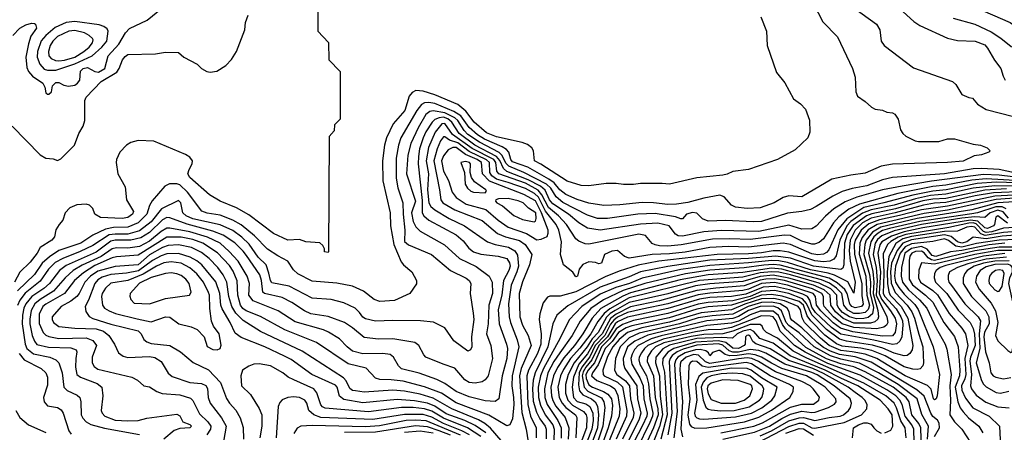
# Model space of a CAD drawing. Extents: x 501367 to 657802, y 482273 to 547541.
# Tile 253 of 256: x 578753 to 585591, y 517143 to 520004. Entities that reach past the tile are written whole.
import ezdxf

# ---------------------------------------------------------------- set-up
doc = ezdxf.new("R2010")
doc.units = 0

msp = doc.modelspace()

# ---------------------------------------------------------------- linework, layer by layer
at = {"layer": '0CON20XD'}
for points in [[(578704.4, 519895.6), (578755, 519946.8), (578795, 519968.4), (578835, 519980.5), (578855, 519979.2), (578862.5, 519972.5), (578870, 519945), (578830.7, 519889.3), (578813.6, 519836.4), (578796.8, 519745), (578802.8, 519672.8), (578814.2, 519645), (578841.8, 519611.8), (578914.2, 519565), (578927, 519537), (578935, 519497.5), (578945, 519488.8), (578955, 519488.8), (578973.3, 519505), (578981.2, 519545), (579005, 519568.6), (579025, 519568.9), (579060.2, 519550.2), (579092.7, 519542.7), (579135, 519551.4), (579155, 519563.5), (579171.3, 519585), (579175, 519648), (579192.7, 519665), (579225, 519672.5), (579274.5, 519644.5), (579300.1, 519639.9), (579344.1, 519665), (579366.6, 519753.4), (579441.2, 519835), (579487.4, 519912.6), (579515, 519942.5), (579637.9, 520002.1), (579775, 520112.9)], [(580822.5, 520075), (580822.5, 519925), (580897, 519847), (580900, 519725), (580977.5, 519645), (580977.5, 519315), (580940, 519275), (580937, 519233), (580902.5, 519195), (580897.5, 518395), (580895, 518390), (580870, 518395), (580870, 518415), (580858.3, 518438.3), (580837.5, 518457.5), (580740, 518465), (580695, 518480), (580615, 518475.6), (580515, 518522.5), (580345, 518651.1), (580259, 518699), (580145.7, 518745), (580070.9, 518790.9), (579935, 518910), (579921.2, 518935), (579929.3, 518965), (579950.7, 519005), (579952.7, 519025), (579935, 519051.8), (579905, 519070.4), (579685, 519162.5), (579575, 519165.7), (579525, 519152), (579495, 519134), (579447.5, 519085), (579424.5, 519035.5), (579422.5, 519015), (579434.5, 518935), (579484.5, 518845), (579495.6, 518755), (579542.3, 518675), (579536.8, 518655), (579505, 518633), (579465.2, 518624.8), (579313.5, 518633.5), (579275.6, 518655), (579260, 518695), (579237.4, 518717.4), (579215, 518725.7), (579148.8, 518721.2), (579101.3, 518698.7), (579068, 518665), (579053.3, 518615), (579026.7, 518585), (579005, 518547.5), (578995, 518497.5), (578976, 518475), (578895.3, 518424.7), (578873.9, 518385), (578825, 518323.1), (578755, 518252.9), (578717, 518185)], [(584265, 520113.8), (584330.7, 519990.7), (584433.3, 519885), (584536.6, 519666.6), (584554.2, 519605), (584560, 519505), (584570, 519475), (584625, 519436.2), (584667.3, 519397.3), (584694.4, 519384.4), (584745, 519378), (584775, 519364), (584815, 519358.8), (584830.3, 519350.3), (584852.5, 519315), (584870.3, 519240.3), (584885.7, 519215.7), (584907.3, 519197.3), (584972.5, 519165), (584995, 519160), (585135, 519160), (585195, 519178.8), (585245, 519178.8), (585375, 519141.2), (585425, 519133.8), (585472.5, 519115), (585492.5, 519095), (585483.6, 519086.4), (585431.7, 519068.3), (585380.5, 519059.5), (585305, 519022.9), (585195, 519013.4), (584815, 519003.7), (584735, 518988.8), (584625, 518939.7), (584525, 518926.5), (584392.5, 518897.5), (584185, 518776.4), (584095, 518784), (584055, 518770.4), (583991.4, 518735), (583895, 518700.9), (583805, 518694.2), (583725, 518703.5), (583695, 518718.2), (583645.6, 518775.6), (583615, 518787.9), (583505, 518767.2), (583394, 518736), (583315, 518725.2), (583255, 518723), (583155.2, 518735.2), (583075, 518736.7), (582920.1, 518719.9), (582810, 518715), (582705, 518731), (582625, 518756.6), (582545, 518792.1), (582505, 518824), (582463.8, 518873.8), (582428.6, 518898.6), (582280.9, 518980.9), (582175, 519018.7), (582163.7, 519035), (582149.7, 519085), (582134.2, 519105), (582103.9, 519123.9), (581980, 519175), (581931.5, 519205), (581875, 519257.2), (581816.9, 519336.9), (581768.3, 519368.3), (581635, 519424.3), (581595, 519430.7), (581565, 519426.9), (581543.7, 519416.3), (581510.7, 519375), (581400.7, 519185), (581383.2, 519135), (581367.8, 519045), (581366.5, 518905), (581378.7, 518838.7), (581414.2, 518735), (581415.2, 518655), (581428.3, 518545), (581426, 518466), (581453.5, 518443.5), (581611.9, 518375), (581745.2, 518265.2), (581852.7, 518212.7), (581875.5, 518195), (581887.1, 518175), (581880.5, 518105), (581901.3, 517968.7), (581906, 517925), (581890.8, 517805), (581893.2, 517736.8), (581884.2, 517715.8), (581865, 517706), (581767.4, 517777.4), (581705, 517867.1), (581626.1, 517906.1), (581535.4, 517915.4), (581345, 517918.9), (581225, 517913.3), (581155, 517929.1), (581135, 517942.2), (581113.6, 517975), (581083.7, 518003.7), (581005, 518041.5), (580915, 518064), (580785, 518074), (580625, 518157.3), (580505, 518179.7), (580493.8, 518195), (580483, 518247), (580464.3, 518305), (580408.2, 518358.2), (580346.7, 518446.7), (580295, 518496), (580232.4, 518542.4), (580145, 518581.3), (579955, 518624.6), (579909.5, 518645), (579886.3, 518665), (579872.4, 518735), (579855, 518750.7), (579737.8, 518692.2), (579665, 518603.8), (579585, 518539.3), (579505, 518518.1), (579415, 518518.1), (579375, 518511.6), (579261.8, 518438.2), (579173.1, 518396.9), (579051.5, 518348.5), (579000.5, 518319.5), (578953.5, 518275), (578895, 518190.2), (578791.6, 518108.4), (578755, 518059), (578737, 518023)], [(584545, 520087.8), (584703.7, 519973.7), (584726.9, 519935), (584734.4, 519855), (584756, 519825), (584960.9, 519670.9), (585230, 519575), (585254.2, 519554.2), (585295, 519486.2), (585345, 519463.8), (585370.7, 519460.7), (585405, 519418), (585465, 519380.6), (585655, 519332.2)], [(585385, 520092.4), (585631.2, 519985), (585673.3, 519955), (585718, 519935), (585865, 519887.5), (585922, 519855), (585940, 519825), (585950.5, 519780.5), (586005, 519750.6), (586027.5, 519755), (586042.9, 519785), (586030.8, 519825), (586007.5, 519865), (586016, 519915), (586018.8, 520005)], [(578701.2, 519265), (578895, 519066.7), (578935, 519044), (578985, 519038.8), (579015, 519027.5), (579039.5, 519040.5), (579133.3, 519135), (579164.6, 519215.4), (579194.3, 519265), (579205.6, 519305), (579205.6, 519445), (579215, 519467.5), (579318, 519575), (579428.6, 519641.4), (579444.4, 519665), (579466.8, 519725), (579485, 519748.8), (579505, 519762.1), (579695, 519768.1), (579765, 519780), (579855, 519776), (579893.3, 519745), (579985, 519696), (580016.7, 519665), (580052.5, 519645), (580075, 519640), (580121.7, 519648.3), (580184.3, 519685.7), (580225, 519728.8), (580259.2, 519785), (580316, 519935), (580322, 519985), (580339.2, 520035)], [(583898.8, 520025), (583938.8, 519925), (583943.8, 519825), (584008.3, 519638.3), (584067, 519567), (584125.7, 519455.7), (584175, 519421.2), (584210, 519385), (584238, 519308), (584240, 519225), (584226.7, 519185), (584138.8, 519101.2), (584015, 519036), (583815, 518965.7), (583705, 518951.9), (583665, 518932.2), (583635, 518925.5), (583455, 518907.5), (583266.3, 518863.7), (583215, 518869.5), (583065, 518869.5), (583015, 518861.5), (582945, 518861.5), (582895, 518869.5), (582825, 518869.5), (582705, 518852.9), (582652.5, 518855), (582555, 518885.4), (582371.7, 519001.7), (582327.9, 519025), (582322.1, 519095), (582309.1, 519115), (582278.6, 519138.6), (582243, 519153), (582065, 519192.6), (581995, 519219.8), (581909.5, 519295), (581851.1, 519371.1), (581796.3, 519416.3), (581635, 519484.4), (581555, 519509), (581505, 519512.4), (581479.3, 519500.7), (581457.2, 519475), (581427.8, 519375), (581347.5, 519282.5), (581300.7, 519185), (581286.6, 519135), (581272.4, 519025), (581275.9, 518885.9), (581324.7, 518665), (581327.8, 518575), (581351.6, 518445), (581402.5, 518325), (581417.8, 518305), (581476, 518256), (581508.6, 518195), (581508.3, 518171.7), (581461.4, 518105), (581355, 518057.6), (581255, 518050), (581215, 518064), (581141.6, 518121.6), (581065, 518157.3), (580955, 518178.2), (580785, 518191.4), (580685, 518243.2), (580655, 518269.2), (580615, 518330), (580545, 518365.9), (580475, 518414.1), (580384.6, 518504.6), (580291.2, 518581.2), (580233.6, 518613.6), (580145, 518648), (580053.9, 518663.9), (580017.7, 518677.7), (579917.4, 518807.4), (579865, 518858.8), (579845, 518866.7), (579792.9, 518867.1), (579760.3, 518849.7), (579672.3, 518747.7), (579655.2, 518714.8), (579636.3, 518655), (579575, 518595.9), (579505, 518566), (579405, 518563.6), (579349.3, 518550.7), (579260.8, 518509.2), (579178.2, 518455), (579025, 518403.4), (578960.1, 518359.9), (578908.4, 518315), (578855, 518238.1), (578737.3, 518125)], [(584888, 520058), (584961.9, 519991.9), (585003.4, 519963.4), (585195, 519876.5), (585265, 519860.5), (585387.5, 519855), (585455, 519830), (585475, 519808.1), (585523.5, 519723.5), (585566.9, 519665), (585582.1, 519612.1), (585597.5, 519585)], [(585235, 520015.3), (585385, 519973.2), (585500.1, 519920.1), (585567.5, 519877.5), (585637.7, 519817.7), (585736.7, 519785), (585755, 519764.3), (585780.7, 519700.7), (585800.3, 519680.3), (585885, 519642.9), (585935, 519632.5), (585995, 519633.1), (586055, 519641.9), (586181.4, 519685), (586224.7, 519715.3), (586250.9, 519745), (586264.5, 519775), (586273.3, 519825), (586305, 519878.1), (586375, 519917.5), (586488.3, 519951.7), (586532, 519975), (586665, 520035.7)], [(578945, 519653.5), (579005, 519654.8), (579135, 519697.6), (579255.6, 519754.4), (579324.3, 519815), (579358.8, 519855), (579367.7, 519925), (579361.5, 519941.5), (579337.8, 519957.8), (579305, 519969.3), (579135, 519992), (579075.1, 519984.9), (579000.2, 519949.8), (578934.9, 519895.1), (578903.1, 519856.9), (578876.7, 519785), (578873.3, 519745), (578893.2, 519695), (578922.4, 519662.4), (578945, 519653.5)], [(579025, 519718.6), (579065, 519723.9), (579135, 519744.9), (579198.4, 519785), (579235.2, 519815), (579258.9, 519845), (579263.8, 519863.8), (579258.6, 519875), (579235.5, 519895.5), (579202.7, 519912.7), (579135, 519929.8), (579094.2, 519925.8), (579015, 519887.8), (578983.5, 519856.5), (578965.7, 519825), (578953, 519785), (578955.9, 519755), (578970.8, 519735), (579002, 519722), (579025, 519718.6)], [(585735, 518925.8), (585555, 518966), (585435, 518973.4), (585375, 518969.9), (585175, 518936.3), (584815, 518910.2), (584745, 518892.8), (584635, 518853.4), (584535, 518834.4), (584465, 518812.6), (584398.7, 518781.3), (584285, 518707.9), (584245, 518688.8), (584185, 518674.3), (584085, 518662.3), (583905, 518606), (583846.8, 518603.2), (583655, 518612.9), (583535, 518607.1), (583493.6, 518623.6), (583455, 518662), (583425, 518667.7), (583384.3, 518655), (583355.6, 518624.4), (583345, 518622.5), (583308, 518638), (583165, 518660.2), (583044.8, 518655.2), (582834.8, 518624.8), (582765, 518626.9), (582695, 518649.6), (582525, 518737.6), (582478.9, 518775), (582441.2, 518835), (582411.7, 518865), (582255, 518944.9), (582148.8, 518988.8), (582129.2, 519009.2), (582102.7, 519062.7), (582082.9, 519082.9), (581945, 519154.3), (581865, 519208.3), (581838.8, 519235), (581796.7, 519305), (581774.5, 519324.5), (581705, 519357.6), (581625, 519372.7), (581601.1, 519368.9), (581573.7, 519346.3), (581519.5, 519255), (581470.2, 519145), (581449.2, 519065), (581439.4, 518935), (581501.4, 518745), (581474, 518665), (581485.9, 518604.1), (581505, 518567.5), (581535, 518537.8), (581704, 518444), (581808, 518348), (581923.8, 518293.8), (582013.1, 518225), (582034.5, 518185), (582035.4, 518105.4), (582010.4, 518025), (582005.2, 517895), (581995.9, 517825), (582025.3, 517745), (582036.4, 517655), (582005.2, 517534.8), (581985, 517507.1), (581965, 517493.9), (581915, 517484.1), (581875, 517488.4), (581845, 517506.2), (581775, 517588.5), (581694.7, 517614.7), (581574.2, 517665), (581559.6, 517679.6), (581525.4, 517745), (581496.2, 517766.2), (581345, 517790.3), (581245, 517790), (581145, 517800.7), (581065, 517868.4), (581008.6, 517905), (580895, 517946.9), (580775, 517964.3), (580730.5, 517985), (580642.5, 518042.5), (580575, 518078.2), (580454.2, 518105), (580440.6, 518115), (580432.3, 518195), (580421.1, 518235), (580328.5, 518368.5), (580305, 518400.2), (580246.9, 518456.9), (580165, 518509.8), (580095, 518538.3), (579916.1, 518586.1), (579795, 518630), (579775, 518632), (579743.9, 518616.1), (579655, 518527.7), (579595, 518491.6), (579524.5, 518475.5), (579415, 518475.5), (579385, 518469.3), (579285, 518393.1), (579075, 518300.6), (579030, 518265), (578960.4, 518175), (578919.9, 518140.1), (578837.3, 518085), (578796.6, 518035), (578782, 518005), (578772.1, 517955), (578770.3, 517895), (578789.9, 517755), (578802.5, 517725), (578847.8, 517687.8), (578962.2, 517665), (579004.5, 517645), (579025, 517625.4), (579047.8, 517555), (579060, 517455), (579083.1, 517433.1), (579151.4, 517401.4), (579169.7, 517385), (579178.4, 517355), (579180.3, 517265), (579191.5, 517241.5), (579215, 517215.5), (579247.5, 517197.5), (579341.5, 517171.5), (579585, 517127.9)], [(585745, 518903.8), (585554.6, 518925.4), (585445, 518930.6), (585085.6, 518884.4), (584880.2, 518850.2), (584745, 518824.3), (584567.3, 518772.7), (584485, 518740.9), (584406.4, 518693.6), (584348.1, 518641.9), (584285, 518573.1), (584255, 518554), (584185, 518551), (584095, 518578.7), (583885, 518536.6), (583625, 518543.6), (583505, 518532.2), (583355, 518502.6), (583325.2, 518505.2), (583306.5, 518516.5), (583263.9, 518575), (583184.2, 518594.2), (583063.4, 518586.6), (582785, 518544.4), (582695, 518558.8), (582635, 518594.8), (582564.7, 518655), (582455, 518726.6), (582431.5, 518755), (582401.2, 518821.2), (582370.8, 518850.8), (582285, 518894.8), (582135, 518952.4), (582113.2, 518973.2), (582088.2, 519028.2), (582065, 519055.3), (581914.8, 519135.2), (581803.8, 519215), (581755, 519294.8), (581726.3, 519316.3), (581695, 519327.5), (581665.9, 519324.1), (581636.8, 519313.2), (581617, 519295), (581573.8, 519226.2), (581555.4, 519184.6), (581530.5, 519109.5), (581521.4, 519055), (581520.3, 519005), (581548.3, 518751.7), (581548.1, 518665), (581558.7, 518645), (581595.4, 518615), (581785, 518512.5), (581831.7, 518471.7), (581871, 518421), (581904.4, 518395), (581955, 518378.6), (582075.7, 518365.7), (582135, 518347.7), (582155, 518318.2), (582159.3, 518295), (582150.4, 518265), (582113, 518195), (582100.9, 518095), (582075.9, 517995), (582082.3, 517895), (582134.3, 517755), (582139.5, 517725), (582136.7, 517655), (582103.2, 517535), (582080, 517375), (582055, 517357.7), (581985, 517360.2), (581875, 517388.7), (581785, 517427), (581705, 517481.6), (581649.8, 517509.8), (581526.7, 517553.3), (581404.1, 517584.1), (581383.7, 517603.7), (581350, 517665), (581325, 517682.1), (581275, 517690.5), (581135, 517686.8), (581065, 517705.9), (581026.2, 517735), (580975, 517790.8), (580897.8, 517837.8), (580863.3, 517853.3), (580665, 517908.4), (580548.9, 517985), (580375, 518054.8), (580343.3, 518095), (580349.5, 518175), (580332.5, 518225), (580271, 518331), (580207.8, 518397.8)], [(585745, 518885.5), (585465, 518901.6), (585365, 518892.1), (585185, 518858.1), (585095, 518848.7), (584851.9, 518798.1), (584585, 518725.9), (584510.4, 518689.6), (584442.2, 518637.8), (584403.8, 518595), (584335, 518484.7), (584305, 518460), (584271.7, 518448.3), (584255, 518447.9), (584185, 518467.8), (584105, 518506.8), (584065, 518510.9), (583825, 518479.3), (583685, 518485.7), (583565, 518481.7), (583347.7, 518442.3), (583255, 518434.6), (583195, 518436.5), (583165, 518442.2), (583145, 518453), (583098.1, 518508.1), (583051.8, 518518.2), (582705, 518448), (582680.8, 518450.8), (582635, 518468.5), (582614.8, 518484.8), (582550.4, 518585), (582493.8, 518643.8), (582425, 518702.1), (582379.6, 518789.6), (582352.7, 518822.7), (582265, 518870.2), (582081.1, 518935), (582066.7, 518955), (582060.5, 519015), (582044.6, 519034.6), (581895, 519112.2), (581757.6, 519207.6), (581705, 519284.8), (581685, 519283.1), (581638.6, 519225), (581592.3, 519117.7), (581575.9, 519025), (581591.1, 518935), (581584.6, 518825), (581594.7, 518734.7), (581609.2, 518709.2), (581636, 518685), (581735, 518626.8), (581843.1, 518575), (582002.7, 518465), (582055, 518444.8), (582146.8, 518426.8), (582191.8, 518401.8), (582210.5, 518370.5), (582216.2, 518295), (582205.1, 518255), (582165, 518164.2), (582148.6, 518035), (582151.5, 517945), (582160.7, 517905), (582207.4, 517785), (582218.9, 517735), (582173.4, 517535), (582169.7, 517465), (582182.9, 517385), (582184.2, 517335), (582175, 517236.2), (582155.9, 517194.1), (582135, 517187.5), (582011.1, 517261.1), (581785, 517348.5), (581683.3, 517415), (581565, 517457.9), (581416.7, 517496.7), (581332.1, 517507.9), (581255, 517510.4), (581225, 517518.8), (581158.1, 517588.1), (581035, 517617.6), (580815, 517764.7), (580595, 517853), (580425, 517945.7), (580326.1, 517985), (580302.4, 518002.4), (580287.3, 518025), (580268.9, 518095), (580263.4, 518193.4), (580235, 518260.8), (580209.3, 518299.3), (580127.3, 518387.3), (580025.9, 518455), (579955, 518480.8), (579875, 518496.6), (579775, 518496.1), (579575, 518370.6), (579425, 518361.1), (579395, 518354.1), (579275, 518299.8), (579195, 518248.8), (579133.6, 518195), (579065.1, 518104.9), (578935, 518032.1), (578914.4, 518015), (578888.3, 517961.7), (578887.3, 517897.3), (578915.7, 517835.7), (578935, 517817.1), (578955, 517808.4), (579025, 517793.9), (579215, 517798), (579260.5, 517780.5), (579287.3, 517745), (579256.2, 517665), (579256.7, 517625), (579270.1, 517600.1), (579295, 517580), (579532.5, 517525), (579570, 517505), (579615, 517466), (579655, 517458.9), (579706.4, 517426.4), (579742.8, 517412.8), (579865, 517403.2), (579940.2, 517380.2), (579955, 517364.5), (580001.6, 517271.6), (580058.6, 517215), (580079.8, 517185), (580077.7, 517165), (580053.6, 517126.4)], [(585895, 518867.2), (585535, 518876.9), (585401.6, 518868.4), (585186.4, 518825), (585095, 518816.3), (584955, 518788), (584755, 518733.3), (584615, 518701.2), (584495.9, 518624.1), (584433.7, 518546.3), (584371.6, 518408.4), (584355, 518388.9), (584335, 518379), (584295, 518374.1), (584255, 518379.6), (584105, 518445.4), (584055, 518454.1), (583815, 518427.6), (583675, 518430.5), (583545, 518424.9), (583375, 518392.9), (583265, 518381.5), (583144.6, 518375.4), (582985, 518350.2), (582952.3, 518362.3), (582905, 518404.3), (582865, 518400.4), (582813.3, 518375), (582792.5, 518315), (582775, 518312.5), (582751.8, 518321.8), (582705, 518324.2), (582662.7, 518307.3), (582637.5, 518275), (582625.8, 518225), (582615, 518222), (582593.3, 518253.3), (582530, 518305), (582509.6, 518375), (582515.3, 518464.7), (582497.7, 518545), (582477.9, 518585), (582405, 518677.1), (582355, 518773.1), (582328.5, 518798.5), (582265, 518833.1), (582144.4, 518874.4), (582065, 518898), (582032.3, 518922.3), (582018.5, 518945), (582014.6, 519015), (581995, 519033.4), (581875, 519090.5), (581795, 519149.5), (581738.1, 519168.1), (581705, 519191.4), (581695, 519192.2), (581676, 519165), (581651.3, 519108.7), (581629.4, 519025), (581669.2, 518825), (581676.6, 518755), (581691.1, 518735), (581775, 518686.8), (581965, 518612.7), (582071.2, 518521.2), (582127.8, 518497.8), (582225, 518472.1), (582262.4, 518445), (582310, 518375), (582294.1, 518305), (582245, 518186.9), (582222.7, 518105), (582225.6, 517945), (582245, 517885.5), (582284.8, 517814.8), (582305.2, 517745), (582235.9, 517585), (582223.9, 517535), (582240.1, 517280.1), (582269.6, 517165), (582299.5, 516975)], [(582345, 518477.9), (582375, 518482.5), (582415, 518501.9), (582424.1, 518525), (582423.8, 518545), (582376.8, 518665), (582335, 518748.9), (582255, 518793.1), (582015.1, 518885.1), (581967.8, 518935), (581959.5, 519015), (581928.8, 519035), (581848.7, 519068.7), (581785, 519117.8), (581761.5, 519118.5), (581728.6, 519101.4), (581695, 519059.7), (581681.4, 519025), (581695, 518953.5), (581729.8, 518889.8), (581757.3, 518807.3), (581785, 518770.8), (581854.6, 518725), (581989.1, 518689.1), (582075, 518613.8), (582145, 518566), (582272.7, 518522.7), (582345, 518477.9)], [(581985, 518803.3), (581995.8, 518815), (581990, 518825), (581911, 518881), (581890, 518910), (581880.5, 518945), (581883.8, 519005), (581876.2, 519015), (581848.5, 519021.5), (581816, 519015), (581842.3, 518945), (581845.5, 518865), (581862.2, 518835), (581885.8, 518815), (581905, 518807.9), (581985, 518803.3)], [(585745, 518850.4), (585525, 518853.2), (585375, 518836.2), (585185, 518794.6), (585078, 518785), (584975, 518762.9), (584825, 518718.1), (584665, 518686.5), (584605, 518661.8), (584525.8, 518604.2), (584496.2, 518573.8), (584447.3, 518475), (584423.2, 518366.8), (584405.9, 518344.1), (584379.4, 518330.6), (584334.6, 518325.4), (584275, 518331.1), (584095, 518392.3), (584035, 518401.4), (583985, 518401.1), (583905, 518387.1), (583815, 518380.1), (583596.2, 518376.2), (583191, 518329), (583047.5, 518302.5), (582915, 518259.5), (582819.7, 518220.3), (582615, 518116.6), (582506.8, 518086.8), (582435, 518086.7), (582418.8, 518081.2), (582388.8, 518041.2), (582364.2, 517965.8), (582361, 517925), (582373.3, 517825), (582372.2, 517755), (582349.5, 517689.5), (582286.9, 517575), (582274.4, 517535), (582281, 517335), (582299.7, 517255), (582338.6, 517175), (582340.6, 517105)], [(585605, 518832.4), (585455, 518821.6), (585185, 518765.6), (585095, 518760.1), (585025, 518747.3), (584835, 518693), (584671.2, 518658.8), (584633.9, 518645), (584541.9, 518578.1), (584500.4, 518515), (584481.1, 518455), (584476.6, 518303.4), (584468.2, 518281.8), (584455, 518271.7), (584265, 518294.2), (584105, 518350.4), (584003.9, 518363.9), (583815, 518347.7), (583545, 518336.7), (583255, 518293.3), (583065, 518255.9), (582985, 518220.8), (582785, 518148.9), (582560.5, 518019.5), (582483.8, 517956.2), (582454.4, 517895.6), (582419.6, 517735), (582332.1, 517555), (582318.8, 517505), (582313.7, 517445), (582319.7, 517359.7), (582341.9, 517281.9), (582365.8, 517235.8), (582403.1, 517185), (582409, 517165), (582408.1, 517098.1)], [(585735, 518813.1), (585515.9, 518804.1), (585387.3, 518782.7), (585185, 518737.2), (585105, 518732.2), (585029.1, 518719.1), (584832.6, 518665), (584665, 518627.3), (584606.5, 518595), (584555.3, 518545), (584520.1, 518475), (584513.5, 518403.5), (584520.8, 518330.8), (584554.5, 518185), (584545, 518108), (584505, 518186.7), (584412, 518232), (584366.5, 518246.5), (584245, 518270.1), (584085, 518321.6), (584025, 518333), (583975.1, 518334.9), (583815, 518317.5), (583545, 518300.8), (583345, 518271.6), (583075, 518211.1), (582986.7, 518175), (582893.8, 518146.2), (582785, 518100.1), (582656, 518015), (582567.7, 517922.3), (582507, 517795), (582389.5, 517585), (582370.3, 517535), (582353.4, 517455), (582357, 517385), (582370.5, 517330.5), (582401.4, 517265), (582455.1, 517195), (582464.6, 517165), (582461.9, 517085)], [(585741.4, 518791.4), (585525, 518780.8), (585195, 518710.9), (585015, 518686.7), (584863, 518647), (584723.1, 518616.9), (584650.4, 518589.6), (584597.7, 518545), (584555.6, 518475), (584549.1, 518445), (584549.4, 518375), (584601.7, 518175), (584601.8, 518091.8), (584609.4, 518030.6), (584598.8, 518015), (584555, 518006.8), (584531.3, 518015), (584517.8, 518035), (584499, 518105), (584483.2, 518133.2), (584429.6, 518179.6), (584375, 518211.8), (584035, 518301.7), (583985, 518307.5), (583921.1, 518301.1), (583785, 518284.4), (583545, 518268.3), (583377.2, 518242.8), (583095, 518174.9), (582943.8, 518126.2), (582807.2, 518062.8), (582719.1, 518000.9), (582645.1, 517914.9), (582590.5, 517815), (582505, 517693.1), (582462.4, 517635), (582420.4, 517555), (582396.4, 517445), (582400.2, 517385), (582415.6, 517335.6), (582489.3, 517225), (582512.6, 517175), (582512.2, 517102.2)], [(585725, 518771.7), (585535, 518758.2), (585195, 518682.8), (585035, 518661.3), (584707, 518585), (584645, 518547.2), (584603.7, 518495), (584586.2, 518455), (584582, 518378), (584628.4, 518225), (584635.6, 518095), (584653.7, 518025), (584645.9, 517994.1), (584625, 517974), (584585, 517966.2), (584545, 517967.9), (584505, 517990.7), (584475.4, 518025), (584463, 518105), (584425, 518143.5), (584377.4, 518177.4), (584320.8, 518200.8), (584145.6, 518245.6), (584045, 518273.5), (583975, 518281.4), (583775, 518251.6), (583535, 518236), (583339.3, 518200.7), (582995, 518110.5), (582941.8, 518088.2), (582789.3, 518000.7), (582727.9, 517935), (582663.3, 517826.7), (582605.7, 517745), (582531.4, 517658.6), (582487.6, 517592.4), (582459.5, 517535), (582442, 517455), (582446.1, 517395), (582454.4, 517364.4), (582476.4, 517325), (582541.9, 517245), (582565.9, 517175), (582562.8, 517095)], [(582325, 518603.8), (582335, 518607.8), (582340.7, 518625), (582337, 518665), (582287.1, 518697.1), (582248.5, 518735), (582215, 518748.9), (582145, 518764.8), (582077.8, 518762.2), (582060, 518755), (582057.5, 518745), (582065.8, 518735), (582105, 518712.9), (582185, 518646.7), (582245, 518619.7), (582325, 518603.8)], [(585735, 518745.6), (585545, 518735.1), (585365, 518685.9), (584985, 518626.2), (584733.2, 518566.8), (584675, 518531.1), (584631.7, 518475), (584621.5, 518445), (584615.7, 518375), (584655, 518237.7), (584661, 518185), (584659.4, 518105), (584681.7, 518008.3), (584674.2, 517965.8), (584645, 517939), (584615, 517931.2), (584565, 517930.7), (584514.5, 517945), (584467.6, 517975), (584440.4, 518005), (584430, 518025), (584426.6, 518095), (584385, 518137.3), (584305, 518177.6), (584105, 518234), (584025, 518252.9), (583975, 518256.9), (583895, 518248), (583775, 518219.9), (583475, 518196.5), (582985, 518074.9), (582850.9, 517999.1), (582812, 517968), (582769, 517911), (582718.4, 517825), (582642.4, 517727.6), (582578.8, 517655), (582530.4, 517579.6), (582509.4, 517535), (582491.1, 517455), (582499.7, 517385), (582519.1, 517345), (582545.7, 517315.7), (582613.4, 517265), (582622.9, 517245), (582614.6, 517105)], [(585603.7, 518693.7), (585575, 518707.7), (585532.7, 518707.3), (585405.3, 518665), (585365, 518657.2), (585005, 518605.9), (584792.7, 518557.3), (584745, 518542.1), (584715.3, 518524.7), (584685, 518497.7), (584663.5, 518465), (584647.2, 518385), (584678.6, 518258.6), (584684.2, 518185), (584680, 518105), (584712.8, 517987.2), (584717.9, 517945), (584712.8, 517927.2), (584691.4, 517908.6), (584660.8, 517899.2), (584545, 517900.3), (584471.4, 517931.4), (584418.1, 517978.1), (584385.6, 518025), (584382, 518095), (584340.5, 518130.5), (584265, 518163), (584095, 518212.4), (583985, 518233.3), (583895.9, 518224.1), (583775, 518188.8), (583545, 518173.8), (583445, 518158.1), (583255, 518103), (582985, 518042.1), (582887.5, 517987.5), (582854.1, 517965.9), (582829.2, 517940.8), (582770.4, 517835), (582729.5, 517790.5), (582693.9, 517735), (582604.3, 517625.7), (582560.8, 517545), (582542.4, 517475), (582543.7, 517415), (582558.7, 517365), (582590.9, 517330.9), (582668.4, 517288.4), (582687.8, 517265), (582691.9, 517245), (582688.2, 517175), (582628.5, 517015)], [(585619.2, 518629.2), (585582.6, 518672.6), (585545, 518683.2), (585492.1, 518665), (585455, 518632.4), (585385, 518636.5), (585295, 518627.8), (585015, 518583.6), (584825, 518539.4), (584739.1, 518505), (584710.4, 518479.6), (584694.4, 518455), (584679.8, 518375), (584701.9, 518285), (584707.1, 518195), (584701.2, 518095), (584773.8, 517945), (584781.4, 517905), (584773.2, 517886.8), (584755, 517871.6), (584705, 517860.5), (584545, 517870), (584465, 517896.2), (584405.4, 517945), (584340.5, 518015), (584334.3, 518035), (584334.3, 518085), (584323.8, 518105), (584257.5, 518137.4), (584065, 518195.3), (583995, 518208.3), (583935, 518205.5), (583895, 518199), (583785, 518158.7), (583586.5, 518143.5), (583455, 518126.9), (583195, 518053.8), (582995, 518012.2), (582895, 517963.3), (582856.7, 517933.3), (582797.2, 517825), (582741.8, 517768.2), (582695, 517686.3), (582637, 517615), (582599.2, 517525), (582590.2, 517455), (582598.1, 517385), (582625, 517356.2), (582685, 517341.4), (582712.2, 517322.2), (582732.6, 517275), (582734.5, 517224.5), (582727.2, 517165), (582656.6, 516985)], [(585613.3, 518593.3), (585545, 518645.2), (585532.9, 518635), (585523.4, 518585), (585516.3, 518575), (585475, 518555.8), (585455, 518560.1), (585407.4, 518607.4), (585355.6, 518614.4), (585025, 518561.2), (584895, 518533.4), (584806.7, 518503.3), (584739.8, 518465), (584727.1, 518442.9), (584712.1, 518385), (584730.9, 518255), (584721.5, 518105), (584736.7, 518066.7), (584801, 517985), (584831.9, 517935), (584841.2, 517895), (584832.7, 517835), (584815, 517812.8), (584745, 517810.5), (584539.8, 517840.2), (584454.2, 517864.2), (584403.3, 517903.3), (584315.9, 517985), (584286.2, 518025), (584280, 518085), (584264.1, 518105), (584085, 518163.4), (583995, 518182.8), (583905, 518175.7), (583815, 518134.9), (583775, 518125.7), (583545, 518108.4), (583465, 518095.9), (583255, 518034.6), (583076.8, 517996.8), (582975, 517973.4), (582905, 517940.7), (582879, 517921), (582857, 517893), (582817.4, 517815), (582750.5, 517745), (582712.9, 517667.1), (582656.6, 517595), (582638.3, 517555), (582633, 517473), (582641.6, 517431.6), (582664, 517404), (582725, 517376.3), (582748.9, 517355), (582764.5, 517324.5), (582772.4, 517265), (582764.6, 517175), (582690.9, 516975)], [(585735, 518567.3), (585585, 518558.6), (585505, 518534), (585465, 518528.3), (585445, 518536), (585395, 518588), (585375, 518595.3), (585345, 518594.2), (585205.8, 518564.2), (584905.9, 518514.1), (584854.4, 518495.6), (584803.1, 518466.9), (584780, 518445), (584748.3, 518381.7), (584754.9, 518245.1), (584748.5, 518105), (584759.8, 518085), (584838.7, 517998.7), (584872.2, 517945), (584882.7, 517915), (584886, 517885), (584879.3, 517805), (584865.8, 517774.2), (584843.9, 517756.1), (584815, 517752.1), (584685, 517782.7), (584455, 517823.7), (584390.2, 517870.2), (584279.8, 517975), (584255, 518010.8), (584239.3, 518059.3), (584223.1, 518085), (584192, 518102), (584098.1, 518131.9), (583995, 518154.3), (583915, 518149.9), (583795, 518100.7), (583695, 518084.3), (583545, 518076.8), (583475, 518066), (583255, 518000.7), (582975, 517941.6), (582905, 517910), (582888.1, 517895), (582834.8, 517805.2), (582774, 517745), (582727.3, 517645), (582685, 517593.8), (582667, 517563), (582659.1, 517535), (582673.2, 517455), (582699.2, 517429.2), (582792.4, 517382.4), (582809.9, 517355), (582815.4, 517315.4), (582803.2, 517185), (582709.9, 516905)], [(585735, 518541.2), (585585, 518528.3), (585457.1, 518507.1), (585428.3, 518518.3), (585385, 518565.1), (585365, 518571.1), (585330.8, 518565), (585265, 518538.5), (585174.6, 518535.4), (584945, 518500.2), (584886.3, 518483.7), (584838.4, 518451.6), (584788.5, 518361.5), (584777.8, 518255), (584779.4, 518175), (584787.6, 518117.6), (584798.8, 518095), (584874.8, 518014.8), (584921.1, 517935), (584954.5, 517745), (584949.8, 517715), (584935, 517689.2), (584915, 517675.9), (584895, 517673.4), (584825, 517692.2), (584746.4, 517726.4), (584675, 517748.4), (584495.1, 517774.9), (584445, 517788.2), (584355.1, 517855.1), (584255, 517957.7), (584217, 518037), (584189.2, 518069.2), (584095, 518104.9), (583995, 518125.5), (583905, 518120.5), (583825, 518085.3), (583705, 518055.5), (583535, 518044.4), (583465, 518032.1), (583255, 517967.8), (583015, 517918.8), (582938.6, 517891.4), (582895, 517861.3), (582849.4, 517790.6), (582793.6, 517735), (582745, 517625.7), (582701.2, 517575), (582685.3, 517545), (582687.2, 517517.2), (582705, 517472.2), (582730.5, 517455), (582807.1, 517427.1), (582837.4, 517407.4), (582862.8, 517375), (582870.6, 517329.4), (582863.6, 517255), (582840.8, 517175), (582774.9, 516995.1)], [(580207.8, 518397.8), (580145, 518455.2), (580057.4, 518497.4), (579935, 518533.7), (579795, 518559), (579775, 518557.7), (579735, 518534.8), (579655, 518469), (579585, 518432.3), (579505, 518421), (579425, 518422.2), (579395, 518415.7), (579317.9, 518362.1), (579187.6, 518302.4), (579123.7, 518265), (579069.1, 518215), (578987.7, 518122.3), (578894.8, 518065), (578857.9, 518035), (578832.1, 517987.9), (578822.5, 517927.5), (578822.4, 517895), (578838.6, 517815), (578855, 517774.5), (578872.5, 517752.5), (578952.4, 517732.4), (579108, 517728), (579145.6, 517715.6), (579150.8, 517700.8), (579141.8, 517655), (579141.3, 517595), (579150.5, 517545), (579174.8, 517524.8), (579292, 517482), (579322.9, 517455), (579330.5, 517395), (579319.2, 517295), (579326.2, 517275), (579343.8, 517255), (579415, 517227), (579505, 517221.5), (579575, 517225.7), (579635, 517240.4), (579845, 517270), (579865, 517257.5), (579885.5, 517215.5), (579935, 517196.2), (579946.9, 517185), (579935, 517173.4), (579865, 517170.3), (579825, 517155.9), (579753.1, 517095)], [(585725, 518513.8), (585575, 518502.6), (585464.7, 518484.7), (585375, 518496.5), (585331.1, 518465), (585295, 518454.4), (585265, 518464.3), (585221.6, 518501.6), (585175, 518511.5), (584945, 518476.8), (584885, 518453.9), (584846.4, 518403.6), (584808, 518315), (584800.7, 518255), (584805, 518176.8), (584833.3, 518113.3), (584916.2, 518025), (584948.2, 517978.2), (584967.3, 517935), (584997.4, 517822.6), (585024.1, 517735), (585030, 517625), (585024.6, 517605), (585006.4, 517583.6), (584985, 517577.8), (584955, 517581.4), (584895, 517597.5), (584763.2, 517673.2), (584670.3, 517710.3), (584595, 517727.4), (584465, 517739.8), (584425, 517757.1), (584345, 517816.1), (584246.1, 517916.1), (584221.8, 517951.8), (584195.1, 518025.1), (584165, 518049.5), (584048, 518088), (583975, 518098.6), (583905, 518093.7), (583815, 518060.9), (583695, 518024), (583535, 518012.5), (583455, 517997.7), (583262.3, 517937.7), (583005, 517882.3), (582965, 517867.1), (582911, 517835), (582866.5, 517773.5), (582819.8, 517725), (582769.5, 517610.5), (582731.1, 517555), (582724.2, 517535), (582761.2, 517501.2), (582855.3, 517465), (582886.5, 517445), (582907.8, 517397.8), (582920.6, 517305), (582916.2, 517255), (582846.6, 517085)], [(582096.6, 517086.6), (582021.9, 517171.9), (581983.9, 517203.9), (581939.2, 517229.2), (581754.7, 517304.7), (581625, 517380.5), (581535, 517406.8), (581425, 517428.2), (581345, 517435.8), (581145, 517421), (581085, 517429.8), (581065, 517433.5), (581045, 517447.5), (581019.8, 517499.8), (581001.7, 517521.7), (580715, 517705.8), (580425, 517842.3), (580305, 517919.3), (580255, 517969.6), (580226.2, 518015), (580204.3, 518085), (580191.6, 518185), (580166.5, 518235), (580128.6, 518285), (580069.5, 518349.5), (580015, 518389.6), (579945, 518424.2), (579855, 518443.9), (579785, 518439.6), (579745, 518424.1), (579655, 518373), (579575, 518305.5), (579415, 518293.1), (579295, 518260.8), (579245.2, 518225), (579206, 518185), (579167.1, 518105), (579150.5, 518085), (579108.3, 518051.7), (579042.1, 518015), (578979.1, 517945), (578978.2, 517925), (578987.9, 517905), (579025, 517876.9), (579135, 517865.7), (579285, 517860.7), (579335, 517844.5), (579371.9, 517815), (579412.5, 517755), (579440, 517695), (579471.2, 517671.2), (579505, 517662.2), (579655, 517669.5), (579691.3, 517661.3), (579735.5, 517635), (579784, 517554), (579811.2, 517531.2), (579935, 517489.1), (580015, 517482.4), (580045, 517468), (580057.8, 517447.8), (580060.8, 517385), (580075.3, 517345), (580153.4, 517243.4), (580187.5, 517185), (580158.5, 517025)], [(585735, 518482.9), (585555, 518475.8), (585398, 518452), (585295, 518428), (585253.2, 518433.2), (585204.1, 518474.1), (585175, 518484), (585095, 518466.6), (584945, 518450.2), (584901.4, 518428.6), (584867.8, 518385), (584834.5, 518295), (584828.7, 518225), (584836.1, 518185), (584857.7, 518147.7), (584895, 518101), (584969, 518029), (584992, 517995), (585097.6, 517735), (585139.5, 517545), (585124.6, 517395), (585117.9, 517375), (585105, 517367.5), (585099.6, 517375), (585081.8, 517441.8), (585057.1, 517467.1), (584902.4, 517535), (584705, 517655.3), (584625, 517684.9), (584535, 517702), (584455, 517709.9), (584374.5, 517745), (584314.3, 517795), (584203, 517905), (584186, 517936), (584175, 517992.7), (584159.8, 518015), (584063.8, 518053.8), (583991.1, 518071.1), (583905, 518068.4), (583789.1, 518030.9), (583695, 517992.5), (583485, 517972.2), (583265, 517907.7), (583072.7, 517867.3), (582974.9, 517835.1), (582915, 517786.6), (582873, 517735), (582835, 517668.4), (582803.6, 517573.6), (582803.8, 517545), (582812.6, 517535), (582905, 517491.1), (582938.4, 517458.4), (582969.5, 517295), (582967.1, 517255), (582894.2, 517095)], [(585595, 518454.5), (585485, 518442.5), (585295, 518402.8), (585216.3, 518393.7), (585115, 518363.1), (585088.6, 518368.6), (585054.1, 518414.1), (585015, 518431), (584945, 518418), (584898.8, 518385), (584877, 518285), (584874.9, 518225.1), (584883.3, 518185), (584925, 518131.4), (585001.7, 518061.7), (585051.5, 518005), (585116.4, 517866.4), (585180.2, 517755), (585190.8, 517719.3), (585221.7, 517545), (585211.6, 517465), (585216.7, 517363.4), (585212.5, 517265), (585244.6, 517215), (585295.4, 517165), (585385, 517026.7)], [(585665, 518426.9), (585555, 518427.9), (585385, 518401.3), (585155.6, 518345.6), (585105, 518335.6), (585085, 518338.8), (585062.2, 518352.2), (585035, 518387), (585015, 518399.4), (584975, 518397.5), (584947.5, 518385), (584933.9, 518365), (584930.4, 518335), (584930.1, 518205), (584953.5, 518165), (585043.5, 518095), (585095, 518045.7), (585170, 517905), (585245, 517808.5), (585270.7, 517735), (585282.4, 517575), (585279.1, 517535), (585249.2, 517455), (585267.6, 517355), (585283.9, 517313.9), (585303.9, 517283.9), (585342.7, 517242.7), (585413.3, 517185), (585440.4, 517140.4)], [(581989.4, 517139.4), (581915, 517190.5), (581844.3, 517224.3), (581715, 517271.1), (581635, 517324.9), (581585, 517344.7), (581495, 517362.4), (581375, 517370.5), (581135, 517347.2), (581005, 517370.4), (580972.9, 517392.9), (580956.7, 517455), (580945, 517468.9), (580782.7, 517545), (580637.4, 517647.4), (580592, 517672), (580455, 517735.7), (580290.7, 517800.7), (580249.6, 517829.6), (580215.3, 517905), (580158.4, 517998.4), (580150.4, 518025), (580143.2, 518105), (580115.6, 518185.6), (580018.6, 518305), (579983.2, 518333.2), (579937.9, 518357.9), (579855, 518382.4), (579775, 518380.3), (579735, 518366.2), (579676.3, 518333.7), (579578.2, 518261.8), (579495, 518245.6), (579385, 518236.8), (579325, 518218), (579295, 518199.6), (579273.8, 518175), (579231.4, 518058.6), (579206.9, 518015), (579211.5, 517981.5), (579236.2, 517946.2), (579261.7, 517931.7), (579385, 517892.2), (579575, 517846.5), (579596.6, 517826.6), (579616.2, 517786.2), (579635, 517770.3), (579665, 517760), (579795.7, 517745), (579870.1, 517700.1), (579956.9, 517626.9), (580065, 517575.9), (580148.1, 517488.1), (580188.6, 517378.6), (580210.4, 517345), (580255, 517295.6), (580285, 517242.5), (580305.7, 517175.7), (580306.9, 517095)], [(585645, 518404.4), (585545, 518403.3), (585385, 518376.7), (585105, 518308.8), (585015, 518317.5), (584997.8, 518267.8), (584994.8, 518215), (585007.7, 518185), (585095, 518126.5), (585127.1, 518097.1), (585207, 517967), (585295, 517866.4), (585321.9, 517825), (585337.5, 517745), (585317.5, 517655), (585324, 517545), (585316.2, 517513.8), (585293, 517465), (585295.1, 517435.1), (585320.2, 517380.2), (585373.1, 517313.1), (585485.5, 517255), (585557.9, 517185), (585566, 516995)], [(585595, 518382.7), (585445, 518364), (585185, 518300.8), (585146.2, 518285), (585118, 518265), (585105.7, 518245), (585102.5, 518215), (585113.8, 518185), (585191.3, 518105), (585269.5, 517989.5), (585353.4, 517905), (585373.9, 517863.9), (585382.8, 517822.8), (585387.1, 517745), (585355.9, 517665), (585351.8, 517638.2), (585362.9, 517545), (585356.9, 517465), (585362.2, 517445), (585395, 517399.7), (585462.8, 517352.8), (585545, 517319.8), (585625, 517313.4)], [(585605, 518358.7), (585465, 518344), (585338, 518312), (585265.9, 518285), (585210.3, 518255), (585200.6, 518229.4), (585200.5, 518205), (585205.8, 518185), (585225, 518160.2), (585317.5, 518035), (585409.8, 517945), (585425.4, 517915.4), (585416.2, 517825), (585419.8, 517725), (585395.6, 517625), (585431.3, 517501.4), (585445.8, 517475.8), (585465, 517458.1), (585535, 517418.2), (585565, 517414.7)], [(580125, 517714.3), (580146, 517724), (580152.4, 517747.6), (580137.7, 517825), (580098, 517878), (580084.7, 517914.7), (580072.6, 518002.6), (580071, 518095), (580065, 518113.5), (580028.4, 518185), (579982.4, 518242.4), (579935, 518284.8), (579874.6, 518315), (579805, 518324.9), (579755, 518318.6), (579703.7, 518295), (579611.4, 518238.6), (579505, 518195.5), (579385, 518176.9), (579348.1, 518141.9), (579324.7, 518105), (579321.1, 518085), (579328, 518025), (579342.9, 518005), (579373.3, 517985), (579417.5, 517967.5), (579569.7, 517929.7), (579665, 517910), (579765, 517944.5), (579795, 517942.2), (579858.8, 517895), (579944.7, 517874.7), (579986.1, 517856.1), (580033.8, 517805), (580055, 517738), (580095, 517717.1), (580125, 517714.3)], [(585625, 518332), (585525, 518330.4), (585445, 518315.4), (585381, 518295), (585332, 518265), (585315.7, 518245), (585304.2, 518214.2), (585305.2, 518175), (585363.5, 518085), (585462, 517985), (585484, 517945), (585484.9, 517895.1), (585452.9, 517837.1), (585448.9, 517805), (585460.9, 517700.9), (585484.7, 517625), (585496.2, 517555), (585512.7, 517535), (585531.1, 517525), (585585, 517514.3)], [(585635, 517697.5), (585645, 517700), (585664.8, 517815), (585664.8, 517864.8), (585656, 518015), (585622.9, 518175), (585628.8, 518215), (585647.4, 518255), (585647.4, 518285), (585635, 518300.7), (585615, 518308.5), (585525, 518306.5), (585465, 518290), (585421.9, 518265), (585396.6, 518225), (585390.7, 518185), (585415, 518134.7), (585498.8, 518038.8), (585529.5, 517985), (585546.2, 517905), (585530.4, 517815), (585545, 517777.5), (585615, 517710), (585635, 517697.5)], [(579655, 518034.1), (579765, 518072.1), (579932, 518095), (579943.5, 518115), (579930.8, 518175), (579906.9, 518205), (579875, 518230), (579845, 518242.6), (579805, 518248.1), (579765, 518243.7), (579665, 518215.5), (579585, 518176.3), (579521.3, 518105), (579516.9, 518086.9), (579523.7, 518063.7), (579547.9, 518037.9), (579655, 518034.1)], [(585545, 518119.2), (585555, 518122.9), (585576.2, 518153.8), (585588.9, 518245), (585580, 518265), (585555, 518269.4), (585530.4, 518265), (585501.8, 518245), (585488.9, 518225), (585482.2, 518195), (585485.8, 518175), (585525, 518130.9), (585545, 518119.2)], [(585105, 517113.6), (585140.8, 517175), (585137.2, 517207.2), (585126.8, 517226.8), (585095, 517252.9), (585080, 517275), (585033.7, 517393.7), (584983.1, 517436.9), (584665, 517630), (584555, 517666.1), (584445, 517682.5), (584384.7, 517704.7), (584335, 517731.2), (584291.4, 517765), (584185, 517867.2), (584115, 517921.1), (584104.9, 517935), (584097.7, 517977.7), (584083.8, 518005), (584034.3, 518034.3), (583975, 518046.5), (583905, 518043.4), (583811.6, 518015), (583705, 517963), (583561.5, 517951.5), (583465, 517935.9), (583335, 517895.2), (583055, 517830.7), (582985, 517797.6), (582922.8, 517735), (582890.4, 517655), (582883.5, 517575), (582899.6, 517545), (582959.9, 517499.9), (582988.1, 517465), (582995.8, 517375), (583019, 517275), (583012.7, 517245), (582938.5, 517095)], [(585056.7, 517095), (585064.9, 517185), (585017.3, 517267.3), (584986.5, 517375), (584854.3, 517474.3), (584715.9, 517555), (584585, 517621.4), (584455, 517649.5), (584383.3, 517673.3), (584269.8, 517735), (584165, 517832.2), (584093.2, 517883.2), (584076.4, 517905), (584042.3, 517985), (584017.1, 518007.1), (583985, 518018.3), (583894.3, 518015), (583815, 517987.2), (583745, 517945.7), (583705, 517931.2), (583525, 517916.2), (583275.1, 517854.9), (583115, 517817.5), (583024.5, 517775.5), (582974.3, 517735), (582943.6, 517655), (582945.1, 517615), (582956.2, 517585), (583037.7, 517465), (583042.8, 517375), (583065.8, 517275), (583055.3, 517235), (582971.1, 517065)], [(585015.8, 517024.2), (585011.4, 517175), (584996.6, 517205), (584949.5, 517265), (584929.7, 517355), (584908.4, 517385), (584819.2, 517455), (584625, 517562.3), (584545, 517597), (584455, 517618.7), (584356.6, 517653.4), (584212.3, 517732.3), (584070.8, 517860.7), (584050.1, 517889.9), (584022.7, 517952.7), (583985, 517983.2), (583895, 517983.8), (583825, 517958.6), (583744.6, 517914.6), (583695, 517898.8), (583523.8, 517883.8), (583207.1, 517812.9), (583138.4, 517791.6), (583047.1, 517745), (583022.7, 517717.3), (583005.3, 517684.7), (582997.3, 517655), (583003.4, 517615), (583059.8, 517519.8), (583082, 517465), (583087, 517375), (583109.8, 517275), (583107.2, 517255), (583079.2, 517190.8), (583017.8, 517075)], [(584965.6, 517074.4), (584961.9, 517165), (584948.9, 517195), (584902.2, 517255), (584880.5, 517335), (584865.7, 517365.7), (584837.3, 517395), (584775, 517437.2), (584589.2, 517539.2), (584365, 517621), (584207.7, 517697.7), (584134, 517744), (584074, 517804), (584034.6, 517845), (584005.3, 517915), (583985, 517942.8), (583965, 517949.6), (583905, 517950.9), (583695, 517871), (583625, 517856.5), (583535, 517853.2), (583445, 517840.7), (583221.4, 517788.6), (583114.5, 517745), (583091.3, 517725), (583070, 517695), (583054.9, 517665), (583052.9, 517645), (583059.3, 517615), (583105.8, 517535.8), (583118.8, 517478.9), (583128.8, 517375), (583150.7, 517275), (583148.6, 517255), (583129.7, 517210.3), (583038.5, 517025)], [(584908, 517105), (584901.2, 517175), (584873.2, 517223.2), (584842.9, 517312.9), (584825, 517345.5), (584767.7, 517395), (584615, 517484.5), (584218.3, 517658.3), (584125, 517704.7), (584016, 517795), (583938.6, 517835), (583919.4, 517855), (583908.5, 517878.5), (583895, 517889.6), (583825, 517890.4), (583705, 517845.1), (583635, 517826.9), (583505, 517821.3), (583415, 517808.5), (583227.3, 517762.7), (583169.1, 517735), (583141.5, 517708.5), (583112.9, 517665), (583110.6, 517635), (583154.2, 517535), (583166.4, 517385), (583184.4, 517305), (583186.7, 517265), (583155.1, 517175), (583080.9, 517015)], [(584761.5, 517138.5), (584802, 517158), (584817.2, 517185), (584811.4, 517265), (584783.7, 517305), (584728.6, 517365), (584572.8, 517465), (584455, 517517.6), (584347, 517575), (584104.5, 517674.5), (583985, 517761.4), (583893.2, 517793.2), (583851.5, 517841.5), (583826.8, 517856.8), (583773.9, 517845), (583736.6, 517825), (583703.4, 517796.6), (583629.8, 517799.8), (583455, 517792.7), (583265, 517748), (583218.5, 517721.5), (583170.6, 517665), (583167.5, 517625), (583196.8, 517535), (583201.8, 517395), (583217.8, 517265), (583195.7, 517184.3), (583156.7, 517085)], [(583885, 517074.5), (584095, 517183.2), (584165, 517206.8), (584195, 517205.3), (584255, 517174.6), (584275, 517171.1), (584478.3, 517211.7), (584599.2, 517265), (584635.4, 517305), (584637.5, 517335), (584622.6, 517365), (584604.2, 517385), (584555, 517418.9), (584505.7, 517455), (584335, 517551.8), (584261.5, 517585), (584095, 517640.5), (583965, 517722.3), (583866.2, 517756.2), (583843.8, 517773.8), (583825, 517810.3), (583815, 517817.5), (583802.5, 517815), (583794.2, 517805), (583790.4, 517755), (583784.8, 517745), (583745, 517723.7), (583705, 517725.4), (583656.2, 517766.1), (583605, 517777.8), (583445, 517768.4), (583296, 517725), (583255, 517699.7), (583220.3, 517655), (583217.6, 517615), (583230.7, 517560.7), (583248.9, 517265), (583204.4, 517095)], [(583895, 517118), (583975, 517153.9), (584095, 517223.3), (584165, 517244.3), (584195, 517245.1), (584275, 517225.1), (584375, 517246.4), (584451.4, 517255), (584475, 517264.5), (584508.9, 517295), (584521.4, 517315), (584528.9, 517345), (584521.1, 517375), (584409.5, 517465), (584290.9, 517540.9), (584255, 517558), (584066, 517616), (583935, 517691.4), (583885, 517710), (583825, 517717.8), (583745, 517698.9), (583705, 517698.3), (583679.1, 517709.1), (583635, 517748.2), (583605, 517755.9), (583455, 517747.3), (583360.9, 517719.1), (583319.7, 517700.3), (583285, 517675.3), (583269.1, 517655), (583262.9, 517635), (583282.7, 517275), (583253.5, 517125)], [(578749.3, 517689.3), (578785.2, 517645.2), (578901.9, 517585), (578935, 517554.4), (578945.3, 517525), (578945, 517470), (578918.1, 517385), (578921.9, 517355), (578945, 517327.1), (579015, 517316.2), (579040, 517300), (579054.7, 517274.7), (579094.3, 517154.3), (579111.3, 517131.3)], [(583635, 517096.3), (583855, 517144.9), (583960.2, 517185), (584045, 517238.8), (584105, 517268.5), (584185, 517289.9), (584255, 517280.1), (584277.6, 517282.4), (584368.9, 517315), (584412, 517338), (584422.1, 517355), (584421.1, 517375), (584345.6, 517455), (584319, 517475), (584216.8, 517535), (584046.3, 517586.3), (583975, 517621.4), (583904.9, 517664.9), (583860.5, 517680.5), (583815, 517687.6), (583735, 517674.9), (583684.2, 517674.2), (583652.2, 517682.2), (583615, 517710), (583605, 517711.2), (583564, 517696), (583545, 517674.4), (583535.8, 517695), (583518.4, 517708.4), (583477.5, 517717.5), (583445, 517716.1), (583375, 517694.5), (583322.8, 517665), (583308.4, 517645), (583299.4, 517615), (583318, 517288), (583296.6, 517105)], [(583621.4, 517138.6), (583850.8, 517185), (583911.2, 517208.8), (584105, 517317.3), (584185, 517338.8), (584265, 517338.7), (584301.9, 517365), (584306.5, 517386.5), (584264.1, 517445), (584241.8, 517465), (584185, 517496.3), (584002.2, 517562.2), (583883.7, 517633.7), (583837.1, 517655), (583805, 517659.3), (583745, 517652.1), (583545, 517619.3), (583515, 517631.4), (583467.5, 517677.5), (583435, 517681.9), (583380.7, 517665), (583345, 517631.3), (583338.6, 517615), (583338.4, 517575), (583355.6, 517355.6), (583345.2, 517165), (583355, 517111.5)], [(581954.8, 517115), (581863.9, 517173.9), (581695, 517240.3), (581615, 517290.1), (581565, 517305.5), (581485, 517315.8), (581405, 517315.9), (581174.3, 517285.7), (580875, 517310.8), (580855, 517320), (580844, 517334), (580816.5, 517416.5), (580796.2, 517445), (580657.1, 517507.1), (580616.3, 517526.3), (580579.4, 517555), (580495, 517603.8), (580415, 517616.9), (580380, 517615), (580345, 517602), (580301.2, 517575), (580288.6, 517535), (580292.5, 517465), (580355, 517404.2), (580415, 517308.6), (580433.8, 517265), (580433.9, 517185), (580421.8, 517105)], [(583441, 517171), (583525, 517173.9), (583786.7, 517215), (583885, 517248), (583975, 517297.5), (584101.5, 517385), (584124.6, 517425), (584127.5, 517455), (584098.4, 517475), (583965, 517534.4), (583835, 517618.8), (583797.1, 517627), (583535, 517592.1), (583491.7, 517601.7), (583455, 517633.1), (583425, 517635.9), (583408.1, 517625), (583400, 517605), (583396, 517476), (583405.9, 517375), (583392.8, 517262.8), (583405, 517200.4), (583415, 517183.8), (583441, 517171)], [(583505, 517234.8), (583725, 517249.6), (583835, 517276.6), (583907.3, 517312.7), (583976.5, 517365), (583997.1, 517395), (584013.1, 517455), (583905, 517520.9), (583833, 517575), (583805, 517586.4), (583696.8, 517586.8), (583496.1, 517553.9), (583468.9, 517531.1), (583445.9, 517474.1), (583454.4, 517365), (583440.2, 517275), (583444.8, 517255), (583455, 517243), (583475, 517235.6), (583505, 517234.8)], [(583622.9, 517292.9), (583715, 517294.9), (583819.4, 517320.6), (583891.6, 517365), (583907.3, 517385), (583916.1, 517415), (583920.4, 517445), (583910.2, 517465), (583825, 517531.4), (583775, 517548.2), (583703.4, 517553.4), (583625, 517549.3), (583553.9, 517535), (583525, 517519.9), (583499.6, 517490.4), (583485.9, 517455), (583499.4, 517365), (583518.3, 517318.3), (583534.6, 517304.6), (583555, 517299), (583622.9, 517292.9)], [(583625, 517344.3), (583725, 517344.9), (583784.4, 517365.6), (583823.1, 517395), (583841.9, 517445), (583836.2, 517465), (583825, 517475.1), (583741.9, 517501.9), (583635, 517507.4), (583555, 517483.8), (583531.1, 517465), (583528, 517445), (583535, 517408.9), (583555, 517371.6), (583625, 517344.3)], [(585585, 517514.3), (585635, 517523.5)], [(585565, 517414.7), (585621.9, 517428.1)], [(581875.6, 517125.6), (581824.3, 517154.3), (581695, 517204.5), (581615, 517248), (581553.9, 517266.1), (581425, 517267.6), (581205, 517232.4), (580845, 517246.4), (580795.5, 517265), (580760, 517295), (580748.1, 517345), (580734.2, 517365), (580695.2, 517385.2), (580655, 517389.7), (580615, 517383.8), (580575, 517367.1), (580559.8, 517350.2), (580548.4, 517321.6), (580535.2, 517105)], [(578726.4, 517295), (578753.6, 517245), (578813.9, 517193.9), (578935, 517140.9)], [(581813.3, 517123.3), (581575, 517222.1), (581505, 517228), (581436.1, 517223.9), (581251, 517189), (581155, 517181.6), (580785, 517190.3), (580705.3, 517184.7), (580678.9, 517171.1), (580657.1, 517135)], [(584535.4, 517105), (584543.8, 517175), (584579.2, 517195), (584615, 517208), (584638.3, 517208.3), (584665, 517199), (584684.8, 517175), (584705, 517152.3), (584735, 517136.4)], [(581745, 517122.4), (581665, 517152.8), (581585, 517180.6), (581502.6, 517187.4), (581225, 517144.5), (581008.5, 517141.5)], [(581625, 517137.3), (581535, 517150.4), (581425, 517142.4)], [(584072.7, 517137.3), (584165, 517169.7), (584195, 517166.1), (584265, 517122.1)]]:
    msp.add_lwpolyline(points, dxfattribs=at)

doc.saveas('drawing.dxf')
